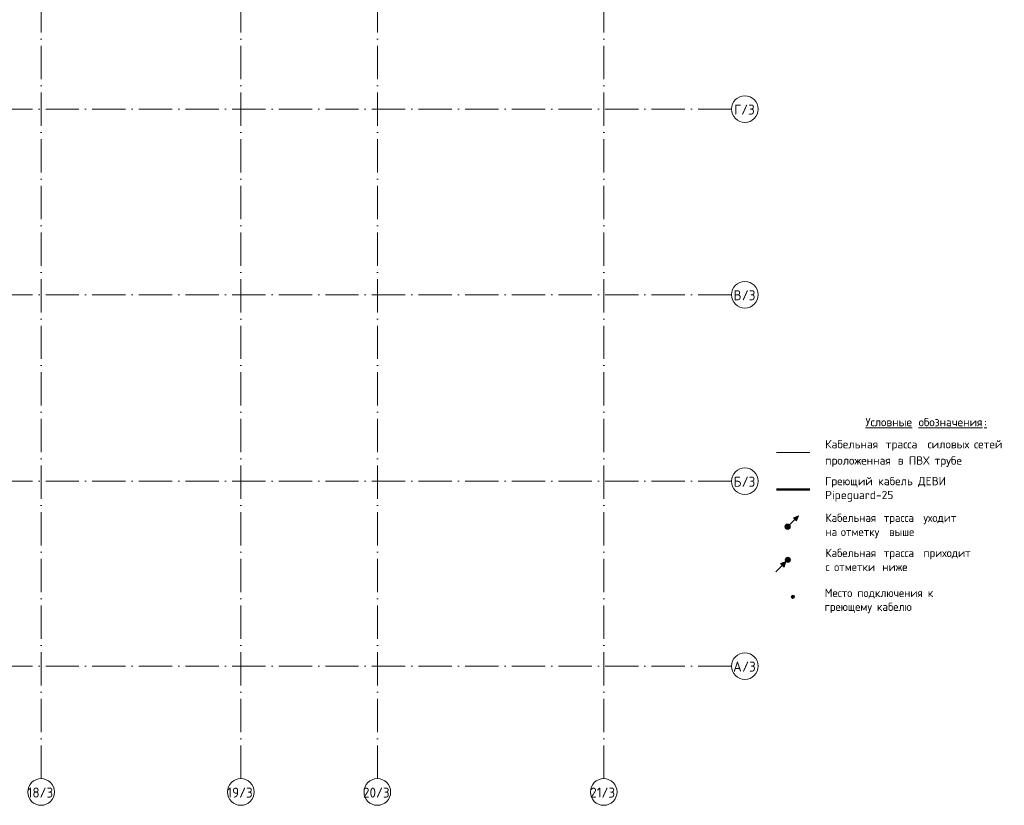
# Model space of a CAD drawing. Header units: millimetres. Extents: x 83162 to 161202, y 56220 to 105342.
# Tile 72 of 209: x 131628 to 161202, y 56220 to 79809. Entities that reach past the tile are written whole.
import ezdxf
from ezdxf import colors
from ezdxf.entities.mleader import LeaderData, LeaderLine
from ezdxf.math import Vec2, Vec3

# ---------------------------------------------------------------- set-up
doc = ezdxf.new("R2010")
doc.units = ezdxf.units.MM
doc.linetypes.add('4_ Штрихпунктир_ 10 х 2 мм', pattern=[1400, 1000, -200, 0, -200])
doc.linetypes.add('ADSK_Штрих', pattern=[300, 200, -100])
for name, color, linetype, lineweight in [('A-____-NOTE-TEXT', 5, 'Continuous', 9), ('A-DETL-GENF-OTLN', 7, 'Continuous', 9), ('G-____-____-TEXT', 7, 'Continuous', 9), ('S-GRID-____-IDEN', 7, 'Continuous', 9), ('S-GRID-____-OTLN', 7, 'Continuous', 9), ('Греющ. кабель', 204, 'Continuous', 50), ('ДЕВИ', 7, 'Continuous', 0)]:
    doc.layers.add(name, color=color, linetype=linetype, lineweight=lineweight)
doc.layers.add('A-DETL-____-OTLN', color=7, linetype='Continuous', lineweight=9, true_color=0x00a600)
doc.layers.add('A-DOOR-____-HDLN', color=5, linetype='ADSK_Штрих', lineweight=18, true_color=0x0000ff)
doc.styles.add('GOST Common_1', font='GOST_Common.ttf', dxfattribs={"height": 300})
doc.styles.add('GOST Common_5', font='GOST_Common.ttf', dxfattribs={"height": 250})
doc.styles.add('ISOCPEUR', font='isocpeur.ttf', dxfattribs={"height": 250})
doc.styles.add('ДЕВИ', font='CS_Gost2304.shx', dxfattribs={"width": 0.8})

# ---------------------------------------------------------------- blocks, each defined once
blk = doc.blocks.new('Ось сетки - 8_0 мм-31302-ВКК_01_К3_З_ЭОМ_греющий кабель_')
at = {"layer": 'S-GRID-____-IDEN', "color": 254, "lineweight": 5, "true_color": 0xcccccc}
blk.add_circle((0, 0), 4, dxfattribs=at)
blk = doc.blocks.new('Наметкина 10_РД_АР_К3_Отделка_R21_rvt-1-ВКК_01_К3_З_ЭОМ_греющий кабель_')
at = {"layer": 'S-GRID-____-OTLN', "color": 254, "linetype": '4_ Штрихпунктир_ 10 х 2 мм', "lineweight": 5, "true_color": 0xcccccc}
for p, q in [((132270, 57020), (132270, 104542)), ((138270, 57020), (138270, 104542)), ((142370, 57020), (142370, 104542)), ((149170, 57020), (149170, 104542)), ((153010, 77125), (83962, 77125)), ((153010, 71550), (83962, 71550)), ((153010, 65950), (83962, 65950)), ((153010, 60400), (83962, 60400))]:
    blk.add_line(p, q, dxfattribs=at)
at = {"layer": 'S-GRID-____-IDEN', "color": 254, "lineweight": 5, "true_color": 0xcccccc, "xscale": 99.99999999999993, "yscale": 99.99999999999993, "zscale": 99.99999999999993, "rotation": 89.99999999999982}
for p in [(153410, 77125), (153410, 71550), (153410, 65950), (153410, 60400)]:
    blk.add_blockref('Ось сетки - 8_0 мм-31302-ВКК_01_К3_З_ЭОМ_греющий кабель_', p, dxfattribs=at)
at = {"layer": 'S-GRID-____-IDEN', "color": 254, "lineweight": 5, "true_color": 0xcccccc, "xscale": 99.99999999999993, "yscale": 99.99999999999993, "zscale": 99.99999999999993}
for p in [(132270, 56620), (138270, 56620), (142370, 56620), (149170, 56620)]:
    blk.add_blockref('Ось сетки - 8_0 мм-31302-ВКК_01_К3_З_ЭОМ_греющий кабель_', p, dxfattribs=at)
at = {"layer": 'S-GRID-____-IDEN', "color": 254, "lineweight": 5, "true_color": 0xcccccc, "char_height": 300, "attachment_point": 1, "style": 'GOST Common_1'}
for s, insert, width in [('\\fGOST Common|b0|i0|c204|p34|;Г', (153088, 77260), 256.54), ('/3', (153300, 77260), 521.1), ('\\fGOST Common|b0|i0|c204|p34|;В', (153068, 71685), 304.64), ('/3', (153320, 71685), 521.1), ('\\fGOST Common|b0|i0|c204|p34|;Б', (153072, 66085), 296.62), ('/3', (153317, 66085), 521.1), ('\\fGOST Common|b0|i0|c204|p34|;А', (153058, 60535), 328.69), ('/3', (153330, 60535), 521.1), ('18/3', (131866, 56752), 970.04), ('19/3', (137866, 56752), 970.04), ('20/3', (141940, 56752), 1034.18), ('21/3', (148766, 56752), 970.04)]:
    blk.add_mtext(s, dxfattribs=dict(at, insert=insert, width=width))
blk = doc.blocks.new('УГО Выше ниже синее _ 1 - УГО Выше ниже синее _ 2020-2771247-УГО ЭМ -1 этаж')
at = {"layer": 'A-____-NOTE-TEXT', "lineweight": 9, "true_color": 0x0000ff}
blk.add_hatch(color=5, dxfattribs=at).paths.add_polyline_path([(4650, 5186), (4560, 5277), (4711, 5335)])
h = blk.add_hatch(color=5, dxfattribs=at)
edge = h.paths.add_edge_path()
edge.add_arc((4386, 5013), 80, 0, 180)
edge.add_arc((4386, 5013), 80, 180, 360)
at = {"layer": 'A-____-NOTE-TEXT', "lineweight": 9}
for p, q in [((4711, 5335), (4444, 5068)), ((4711, 5335), (4560, 5277)), ((4650, 5186), (4711, 5335)), ((4560, 5277), (4650, 5186))]:
    blk.add_line(p, q, dxfattribs=at)
blk.add_circle((4386, 5013), 80, dxfattribs=at)
for start, end in [(0, 180), (180, 360)]:
    blk.add_arc((4386, 5013), 80, start, end, dxfattribs=at)
blk = doc.blocks.new('УГО Выше ниже синее _ 2020 - УГО Выше ниже синее _ 2020-2088885--01 ЭМ')
at = {"layer": 'A-____-NOTE-TEXT', "lineweight": 9}
h = blk.add_hatch(color=5, dxfattribs=at)
edge = h.paths.add_edge_path()
edge.add_arc((0, 0), 0.392, 0, 180)
edge.add_arc((0, 0), 0.392, 180, 360)
blk.add_hatch(color=5, dxfattribs=at).paths.add_polyline_path([(-0.56, -1.11), (-1.12, -0.56), (-0.27, -0.26)])
at = {"layer": 'A-____-NOTE-TEXT', "color": 5, "lineweight": 9}
for p, q in [((-1.78, -1.78), (-0.84, -0.84)), ((-0.27, -0.26), (-1.12, -0.56)), ((-1.12, -0.56), (-0.56, -1.11)), ((-0.56, -1.11), (-0.27, -0.26))]:
    blk.add_line(p, q, dxfattribs=at)
blk.add_circle((0, 0), 0.392, dxfattribs=at)
for start, end in [(360, 180), (180, 360)]:
    blk.add_arc((0, 0), 0.392, start, end, dxfattribs=at)
blk = doc.blocks.new('Точка присоединения')
at = {"layer": 'A-DOOR-____-HDLN'}
h = blk.add_hatch(color=256, dxfattribs=at)
h.dxf.hatch_style = 1
h.paths.add_polyline_path([(-50, 0, 1), (50, 0, 1)])
at = {"layer": 'A-DETL-____-OTLN', "color": 5, "true_color": 0x0000ff}
blk.add_circle((0, 0), 50, dxfattribs=at)

msp = doc.modelspace()

# ---------------------------------------------------------------- linework, layer by layer
at = {"layer": 'A-DETL-____-OTLN', "color": 5, "true_color": 0x0000ff}
msp.add_line((154361, 66813), (155361, 66813), dxfattribs=at)
at = {"layer": 'Греющ. кабель'}
msp.add_line((154361, 65704), (155361, 65704), dxfattribs=at)

# ---------------------------------------------------------------- block references
at = {"lineweight": 5}
msp.add_blockref('Наметкина 10_РД_АР_К3_Отделка_R21_rvt-1-ВКК_01_К3_З_ЭОМ_греющий кабель_', (0, 0), dxfattribs=at)
at = {"layer": 'A-____-NOTE-TEXT', "lineweight": 9}
msp.add_blockref('УГО Выше ниже синее _ 1 - УГО Выше ниже синее _ 2020-2771247-УГО ЭМ -1 этаж', (150307, 59573), dxfattribs=at)
at = {"layer": 'A-____-NOTE-TEXT', "xscale": 200, "yscale": 200, "zscale": 200}
msp.add_blockref('УГО Выше ниже синее _ 2020 - УГО Выше ниже синее _ 2020-2088885--01 ЭМ', (154699, 63590), dxfattribs=at)
at = {"layer": 'A-DETL-GENF-OTLN'}
msp.add_blockref('Точка присоединения', (154854, 62484), dxfattribs=at)

# ---------------------------------------------------------------- texts
at = {"layer": 'G-____-____-TEXT', "char_height": 250, "attachment_point": 1}
for s, insert, width, style in [('\\LУсловные', (157033, 67851), 1747.68, 'ISOCPEUR'), ('\\Lобозначения', (158627, 67851), 2389.03, 'ISOCPEUR'), ('\\L\\fISOCPEUR|b0|i0|c204|p34|;\\L:', (160598, 67851), 88.19, 'ISOCPEUR'), ('Кабельная', (155820, 67188), 2020.25, 'ISOCPEUR'), ('сетей', (160292, 67188), 1106.33, 'ISOCPEUR'), ('трасса', (157639, 67188), 1338.82, 'ISOCPEUR'), ('силовых', (158896, 67188), 1507.17, 'ISOCPEUR'), ('проложенная', (155820, 66698), 2461.18, 'ISOCPEUR'), ('\\fISOCPEUR|b0|i0|c204|p34|;в', (158003, 66698), 216.46, 'ISOCPEUR'), ('ПВХ', (158334, 66698), 753.59, 'ISOCPEUR'), ('трубе', (159107, 66698), 1138.4, 'ISOCPEUR'), ('Греющий кабель ДЕВИ Pipeguard-25', (155820, 66079), 4210.94, 'ISOCPEUR'), ('Кабельная', (155830, 64979), 2020.25, 'GOST Common_5'), ('трасса', (157583, 64979), 1338.82, 'GOST Common_5'), ('уходит', (158773, 64979), 1354.85, 'GOST Common_5'), ('на', (155830, 64556), 456.96, 'GOST Common_5'), ('отметку', (156293, 64556), 1651.48, 'GOST Common_5'), ('выше', (157741, 64556), 945.99, 'GOST Common_5'), ('Кабельная', (155830, 63924), 2020.25, 'GOST Common_5'), ('трасса', (157583, 63924), 1338.82, 'GOST Common_5'), ('приходит', (158773, 63924), 1354.85, 'GOST Common_5'), ('с', (155830, 63501), 456.96, 'GOST Common_5'), ('отметки', (156091, 63501), 1651.48, 'GOST Common_5'), ('ниже', (157540, 63501), 921.94, 'GOST Common_5'), ('Место подключения к греющему кабелю', (155808, 62723), 4406.69, 'GOST Common_5')]:
    msp.add_mtext(s, dxfattribs=dict(at, insert=insert, width=width, style=style))

# ---------------------------------------------------------------- leaders
at = {"layer": 'ДЕВИ', "color": 7}
ml = msp.add_multileader_mtext('Standard', dxfattribs=at)
ml.set_content('{\\C7;ГК3.12\\PЭлектроподогрев трубы\\PДЕВИ Pipeguard-25   L=8м, 200 Вт. 230 В.^JУчасток 12.}', color=5, style='ДЕВИ')
ml.set_leader_properties()
ml.build(insert=Vec2(0, 0))
ml.multileader.update_dxf_attribs({"text_left_attachment_type": 5, "text_right_attachment_type": 5, "dogleg_length": 1, "arrow_head_size": 50})
ctx = ml.context
ctx.base_point, ctx.char_height, ctx.arrow_head_size, ctx.landing_gap_size, ctx.plane_origin = Vec3(125263, 74563), 200, 50, 0, Vec3(137539, 79968)
ctx.left_attachment, ctx.right_attachment = 5, 5
notes = []
notes.append((ctx, [(0, (1, 1, 0), (125262, 74563), (1, 0), 1, [(0, [(123390, 76894)], 0, [])])]))
ctx.mtext.insert, ctx.mtext.width, ctx.mtext.flow_direction = Vec3(125263, 75859), 6411.16, 5
ml = msp.add_multileader_mtext('Standard', dxfattribs=at)
ml.set_content('{\\C7;ГК3.10\\PЭлектроподогрев трубы\\PДЕВИ Pipeguard-25   L=8м, 200 Вт. 230 В.^JУчасток 10.}', color=5, style='ДЕВИ')
ml.set_leader_properties()
ml.build(insert=Vec2(0, 0))
ml.multileader.update_dxf_attribs({"text_left_attachment_type": 5, "text_right_attachment_type": 5, "dogleg_length": 1, "arrow_head_size": 50})
ctx = ml.context
ctx.base_point, ctx.char_height, ctx.arrow_head_size, ctx.landing_gap_size, ctx.plane_origin = Vec3(125404, 68009), 200, 50, 0, Vec3(138214, 69448)
ctx.left_attachment, ctx.right_attachment = 5, 5
notes.append((ctx, [(0, (1, 1, 0), (125403, 68009), (1, 0), 1, [(0, [(124065, 66374)], 0, [])])]))
ctx.mtext.insert, ctx.mtext.width, ctx.mtext.flow_direction = Vec3(125404, 69249), 6838.27, 5
ml = msp.add_multileader_mtext('Standard', dxfattribs=at)
ml.set_content('{\\C7;ГК3.9\\PЭлектроподогрев трубы\\PДЕВИ Pipeguard-25   L=20м, 500 Вт. 230 В.^JУчасток 9.}', color=5, style='ДЕВИ')
ml.set_leader_properties()
ml.build(insert=Vec2(0, 0))
ml.multileader.update_dxf_attribs({"text_left_attachment_type": 5, "text_right_attachment_type": 5, "dogleg_length": 1, "arrow_head_size": 50})
ctx = ml.context
ctx.base_point, ctx.char_height, ctx.arrow_head_size, ctx.landing_gap_size, ctx.plane_origin = Vec3(125378, 64079), 200, 50, 0, Vec3(138208, 68609)
ctx.left_attachment, ctx.right_attachment = 5, 5
notes.append((ctx, [(0, (1, 1, 0), (125377, 64079), (1, 0), 1, [(0, [(124059, 65535)], 0, [])])]))
ctx.mtext.insert, ctx.mtext.width, ctx.mtext.flow_direction = Vec3(125378, 65319), 6392.61, 5
for ctx, leaders in notes:
    for number, flags, end, landing, length, lines in leaders:
        leader = LeaderData()
        leader.index, (leader.has_last_leader_line, leader.has_dogleg_vector, leader.attachment_direction) = number, flags
        leader.last_leader_point, leader.dogleg_vector, leader.dogleg_length = Vec3(end), Vec3(landing), length
        for number, points, colour, breaks in lines:
            line = LeaderLine()
            line.index, line.vertices, line.color, line.breaks = number, Vec3.list(points), colors.encode_raw_color(colour), breaks
            leader.lines.append(line)
        ctx.leaders.append(leader)

doc.saveas('drawing.dxf')
